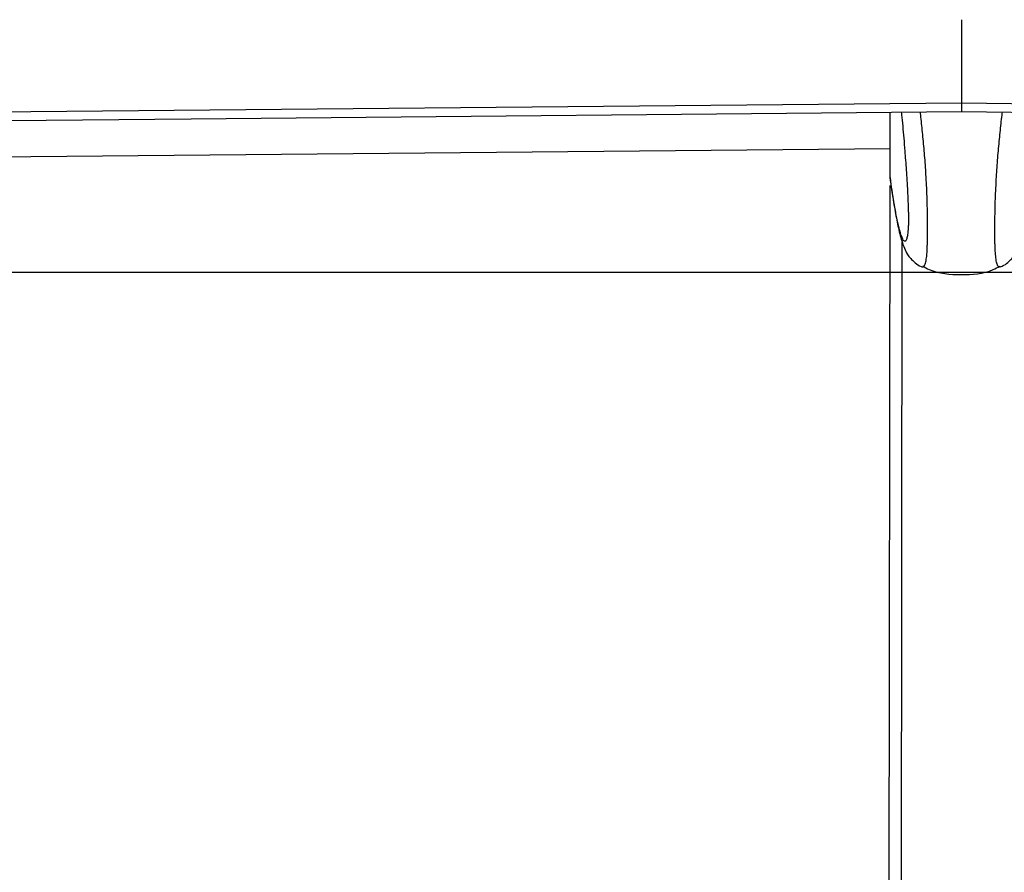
# Paper-space layout '3M DUO In Ground Anchor' of a CAD drawing. Header units: millimetres. Extents: x 10 to 10335, y 20 to 7920.
# Tile 8 of 116: x 1986 to 2090, y 3106 to 3196. Entities that reach past the tile are written whole.
import ezdxf

# ---------------------------------------------------------------- set-up
doc = ezdxf.new("R2010")
doc.units = ezdxf.units.MM
doc.layers.add('COMPONENT_GEOMETRY', color=7, linetype='Continuous')
doc.styles.add('SLDTEXTSTYLE0', font='TXT', dxfattribs={"width": 0.75})
doc.dimstyles.new('SLDDIMSTYLE0', dxfattribs={"dimtxt": 75, "dimasz": 3.302, "dimexe": 0, "dimexo": 0.0625, "dimgap": 18.75, "dimtad": 0, "dimtih": 1, "dimtoh": 1, "dimdec": 1, "dimrnd": 1e-09, "dimzin": 12, "dimdsep": 46, "dimtxsty": 'SLDTEXTSTYLE0', "dimsah": 1, "dimcen": 0.09, "dimadec": 0, "dimazin": 3, "dimtfac": 1, "dimtdec": 1, "dimtofl": 0, "dimtmove": 0, "dimatfit": 3, "dimfxl": 1, "dimfrac": 2, "dimtolj": 1, "dimtzin": 12, "dimarcsym": 0})
doc.dimstyles.new('SLDDIMSTYLE1', dxfattribs={"dimtxt": 75, "dimasz": 3.302, "dimexe": 0, "dimexo": 0.0625, "dimgap": 18.75, "dimtad": 0, "dimtih": 1, "dimtoh": 1, "dimdec": 0, "dimrnd": 1e-09, "dimzin": 12, "dimdsep": 46, "dimtxsty": 'SLDTEXTSTYLE0', "dimsah": 1, "dimcen": 0.09, "dimadec": 0, "dimazin": 3, "dimtfac": 1, "dimtdec": 0, "dimtofl": 0, "dimtmove": 0, "dimatfit": 3, "dimfxl": 1, "dimfrac": 2, "dimtolj": 1, "dimtzin": 12, "dimarcsym": 0})

# ---------------------------------------------------------------- blocks, each defined once
blk = doc.blocks.new('_D_22')
at = {"layer": 'COMPONENT_GEOMETRY', "color": 7}
for p, q in [((639.01, 3169.17), (6134.31, 3169.17)), ((6131.14, 3169.17), (6131.14, 2114.82)), ((6131.14, 941.4), (6131.14, 1995.75)), ((3715.96, 941.4), (6134.31, 941.4))]:
    blk.add_line(p, q, dxfattribs=at)
for points in [[(6131.14, 3169.17), (6130.63, 3165.87), (6131.65, 3165.87)], [(6131.14, 941.4), (6131.65, 944.7), (6130.63, 944.7)]]:
    blk.add_solid(points, dxfattribs=at)
at = {"layer": 'COMPONENT_GEOMETRY', "color": 7, "insert": (6020.31, 2092.43), "char_height": 75, "attachment_point": 1, "style": 'SLDTEXTSTYLE0'}
blk.add_mtext('2228', dxfattribs=at)
blk = doc.blocks.new('_D_23')
at = {"layer": 'COMPONENT_GEOMETRY', "color": 7}
for p, q in [((3604.43, 3861.9), (417.24, 3861.9)), ((420.41, 3861.9), (420.41, 2461.18)), ((420.41, 941.4), (420.41, 2342.12)), ((3515.42, 941.4), (417.24, 941.4))]:
    blk.add_line(p, q, dxfattribs=at)
for points in [[(420.41, 3861.9), (419.9, 3858.6), (420.92, 3858.6)], [(420.41, 941.4), (420.92, 944.7), (419.9, 944.7)]]:
    blk.add_solid(points, dxfattribs=at)
at = {"layer": 'COMPONENT_GEOMETRY', "color": 7, "insert": (268.02, 2438.8), "char_height": 75, "attachment_point": 1, "style": 'SLDTEXTSTYLE0'}
blk.add_mtext('2920.5', dxfattribs=at)

psp = doc.layouts.new('3M DUO In Ground Anchor')

# ---------------------------------------------------------------- linework, layer by layer
at = {"color": 7, "linetype": 'Continuous', "lineweight": 25}
for p, q in [((2085.7, 3195.77), (2085.69, 3187)), ((2085.69, 3187), (2085.69, 3187)), ((2085.69, 3187), (2085.69, 3186.09)), ((2078.18, 3179.15), (2078.19, 3186.02)), ((2085.69, 3186.09), (2085.69, 3186.09)), ((2078.18, 3179.15), (2078.22, 3178.74)), ((2078.18, 3179.15), (2078.18, 3179.15)), ((2077.98, 3028.94), (2078.18, 3178.3))]:
    psp.add_line(p, q, dxfattribs=at)
at = {"color": 8, "linetype": 'Continuous', "lineweight": 25}
psp.add_line((2079.26, 3026.55), (2079.46, 3172.31), dxfattribs=at)
at = {"color": 7, "linetype": 'Continuous', "lineweight": 25, "flags": 128}
for points in [[(1323.56, 3180.03), (1365.59, 3180.41), (1376.09, 3180.51), (1406.3, 3180.78), (1436.5, 3181.06), (1466.71, 3181.33), (1527.12, 3181.88), (1557.32, 3182.16), (1617.73, 3182.71), (1647.94, 3182.99), (1708.35, 3183.54), (1738.55, 3183.82), (1798.96, 3184.37), (1859.37, 3184.92), (2085.69, 3187)], [(2085.69, 3187), (2096.2, 3186.88), (2138.22, 3186.38), (2180.25, 3185.88), (2222.27, 3185.38), (2306.32, 3184.38), (2348.34, 3183.88), (2390.36, 3183.39), (2432.39, 3182.89), (2474.41, 3182.39), (2516.44, 3181.89), (2558.46, 3181.4), (2600.48, 3180.9), (2642.51, 3180.4), (2684.53, 3179.91), (2726.56, 3179.41), (2768.58, 3178.92), (2810.6, 3178.42)], [(1290.11, 3178.81), (1374.16, 3179.57), (1416.19, 3179.96), (1458.21, 3180.34), (1500.24, 3180.72), (1542.26, 3181.1), (1584.28, 3181.49), (1626.31, 3181.87), (1668.33, 3182.26), (1710.36, 3182.64), (1752.38, 3183.03), (1794.41, 3183.41), (1836.43, 3183.8), (1878.46, 3184.18), (1920.48, 3184.57), (1962.5, 3184.95), (2004.53, 3185.34), (2085.69, 3186.09)], [(2085.69, 3186.09), (2096.2, 3185.96), (2138.22, 3185.46), (2180.24, 3184.96), (2222.27, 3184.46), (2306.32, 3183.46), (2348.34, 3182.97), (2390.36, 3182.47), (2432.39, 3181.97), (2474.41, 3181.47), (2516.44, 3180.97), (2558.46, 3180.48), (2600.48, 3179.98), (2642.51, 3179.48), (2684.53, 3178.99), (2726.55, 3178.49), (2768.58, 3178), (2810.6, 3177.5)], [(2078.19, 3182.15), (1855.53, 3180.1), (1792.85, 3179.53), (1783.68, 3179.44)]]:
    psp.add_lwpolyline(points, dxfattribs=at)
at = {"color": 7, "linetype": 'Continuous', "lineweight": 25}
for points, knots in [([(2079.36, 3186.03), (2079.37, 3185.94), (2079.42, 3185.47), (2079.51, 3184.57), (2079.62, 3183.3), (2079.72, 3182.09), (2079.8, 3180.96), (2079.88, 3179.93), (2079.95, 3178.83), (2080.01, 3177.8), (2080.05, 3176.83), (2080.08, 3176.12), (2080.1, 3175.55), (2080.11, 3175.17), (2080.11, 3174.85), (2080.11, 3174.6), (2080.11, 3174.35), (2080.1, 3174.12), (2080.09, 3173.88), (2080.08, 3173.68), (2080.07, 3173.57), (2080.06, 3173.52)], [0, 0, 0, 0, 0.027786, 0.14569, 0.264289, 0.383232, 0.463636, 0.544272, 0.62601, 0.708432, 0.761902, 0.816257, 0.841232, 0.866692, 0.883294, 0.900458, 0.914571, 0.935501, 0.956944, 0.982655, 1, 1, 1, 1]), ([(2078.21, 3178.73), (2078.25, 3178.45), (2078.4, 3177.38), (2078.67, 3175.78), (2079.01, 3173.94), (2079.32, 3172.67), (2079.64, 3171.76), (2079.93, 3171.16), (2080.29, 3170.63), (2080.78, 3170.16), (2081.22, 3169.81), (2081.53, 3169.73), (2081.56, 3169.72)], [0, 0, 0, 0, 0.076183, 0.282054, 0.479855, 0.690264, 0.799233, 0.879839, 0.923144, 0.959191, 0.995583, 1, 1, 1, 1]), ([(2089.77, 3169.72), (2089.91, 3169.77), (2090.28, 3169.92), (2090.73, 3170.29), (2091.11, 3170.69), (2091.36, 3171.06), (2091.61, 3171.53), (2091.84, 3172.1), (2092.12, 3173.01), (2092.42, 3174.36), (2092.78, 3176.28), (2093.02, 3177.77), (2093.14, 3178.64), (2093.15, 3178.7)], [0, 0, 0, 0, 0.01958, 0.052095, 0.085298, 0.122193, 0.168776, 0.252153, 0.365877, 0.565187, 0.774192, 0.983337, 1, 1, 1, 1]), ([(2081.54, 3169.72), (2081.54, 3169.72), (2081.55, 3169.72), (2081.56, 3169.72), (2081.56, 3169.72)], [0, 0, 0, 0, 0.256223, 1, 1, 1, 1]), ([(2081.58, 3169.8), (2081.82, 3169.68), (2083.06, 3169.01), (2085.67, 3168.82), (2088.27, 3169), (2089.52, 3169.67), (2089.75, 3169.79)], [0, 0, 0, 0, 0.095804, 0.5, 0.904195, 1, 1, 1, 1]), ([(2089.79, 3169.71), (2089.79, 3169.71), (2089.79, 3169.71), (2089.78, 3169.71), (2089.77, 3169.71)], [0, 0, 0, 0, 0.266242, 1, 1, 1, 1])]:
    psp.add_open_spline(points, degree=3, knots=knots, dxfattribs=at)
at = {"color": 8, "linetype": 'Continuous', "lineweight": 25}
for points, knots in [([(2081.56, 3169.72), (2081.6, 3169.71), (2081.69, 3169.69), (2081.79, 3169.81), (2081.88, 3170.01), (2081.94, 3170.22), (2082.01, 3170.58), (2082.06, 3171.07), (2082.09, 3171.69), (2082.11, 3172.2), (2082.12, 3172.75), (2082.12, 3173.38), (2082.12, 3174.08), (2082.12, 3174.87), (2082.11, 3175.7), (2082.09, 3176.45), (2082.07, 3177.34), (2082.03, 3178.15), (2081.98, 3179.09), (2081.91, 3180.34), (2081.78, 3182.02), (2081.63, 3183.61), (2081.5, 3184.83), (2081.43, 3185.55), (2081.38, 3185.94), (2081.37, 3186.05)], [0, 0, 0, 0, 0.060857, 0.14151, 0.176252, 0.215997, 0.255966, 0.322026, 0.352616, 0.380548, 0.409066, 0.433536, 0.462372, 0.492214, 0.522806, 0.554147, 0.576243, 0.623883, 0.649437, 0.692122, 0.783401, 0.88141, 0.931094, 0.9809, 1, 1, 1, 1]), ([(2089.77, 3169.71), (2089.74, 3169.7), (2089.65, 3169.68), (2089.54, 3169.8), (2089.45, 3170), (2089.39, 3170.21), (2089.33, 3170.57), (2089.28, 3171.06), (2089.25, 3171.68), (2089.23, 3172.19), (2089.22, 3172.74), (2089.22, 3173.37), (2089.22, 3174.07), (2089.23, 3174.86), (2089.24, 3175.69), (2089.26, 3176.44), (2089.29, 3177.33), (2089.33, 3178.14), (2089.38, 3179.08), (2089.46, 3180.33), (2089.59, 3182.01), (2089.74, 3183.6), (2089.87, 3184.82), (2089.95, 3185.54), (2090, 3185.93), (2090.01, 3186.03)], [0, 0, 0, 0, 0.061226, 0.141849, 0.176577, 0.216307, 0.256261, 0.322294, 0.352872, 0.380794, 0.409301, 0.433761, 0.462587, 0.492417, 0.522997, 0.554326, 0.576413, 0.624035, 0.649579, 0.692248, 0.783491, 0.881462, 0.931127, 0.980914, 1, 1, 1, 1]), ([(2080.06, 3173.52), (2080.06, 3173.5), (2080.05, 3173.34), (2080.02, 3173.11), (2079.98, 3172.87), (2079.93, 3172.68), (2079.88, 3172.54), (2079.82, 3172.45), (2079.76, 3172.41), (2079.67, 3172.42), (2079.57, 3172.53), (2079.43, 3172.82), (2079.27, 3173.29), (2079.11, 3173.9), (2078.96, 3174.53), (2078.83, 3175.16), (2078.7, 3175.84), (2078.55, 3176.7), (2078.38, 3177.78), (2078.25, 3178.7), (2078.18, 3179.15)], [0, 0, 0, 0, 0.004423, 0.031651, 0.058196, 0.084911, 0.11867, 0.152555, 0.186721, 0.22095, 0.286541, 0.35236, 0.445002, 0.537933, 0.603222, 0.668575, 0.7341, 0.799675, 0.89976, 1, 1, 1, 1])]:
    psp.add_open_spline(points, degree=3, knots=knots, dxfattribs=at)

# ---------------------------------------------------------------- dimensions: what is measured, and where the dimension line sits
at = {"layer": 'COMPONENT_GEOMETRY', "color": 7}
for base, p1, p2, dimstyle, picture, middle in [((420.41, 941.4), (3605.7, 3861.9), (3516.69, 941.4), 'SLDDIMSTYLE0', '_D_23', (420.41, 2401.65)), ((6131.14, 941.4), (637.74, 3169.17), (3714.69, 941.4), 'SLDDIMSTYLE1', '_D_22', (6131.14, 2055.29))]:
    dim = psp.add_linear_dim(base=base, p1=p1, p2=p2, angle=90, dimstyle=dimstyle, dxfattribs=at)
    dim.commit()
    dim.dimension.update_dxf_attribs({"geometry": picture, "text_midpoint": middle, "dimtype": 160})

doc.saveas('drawing.dxf')
